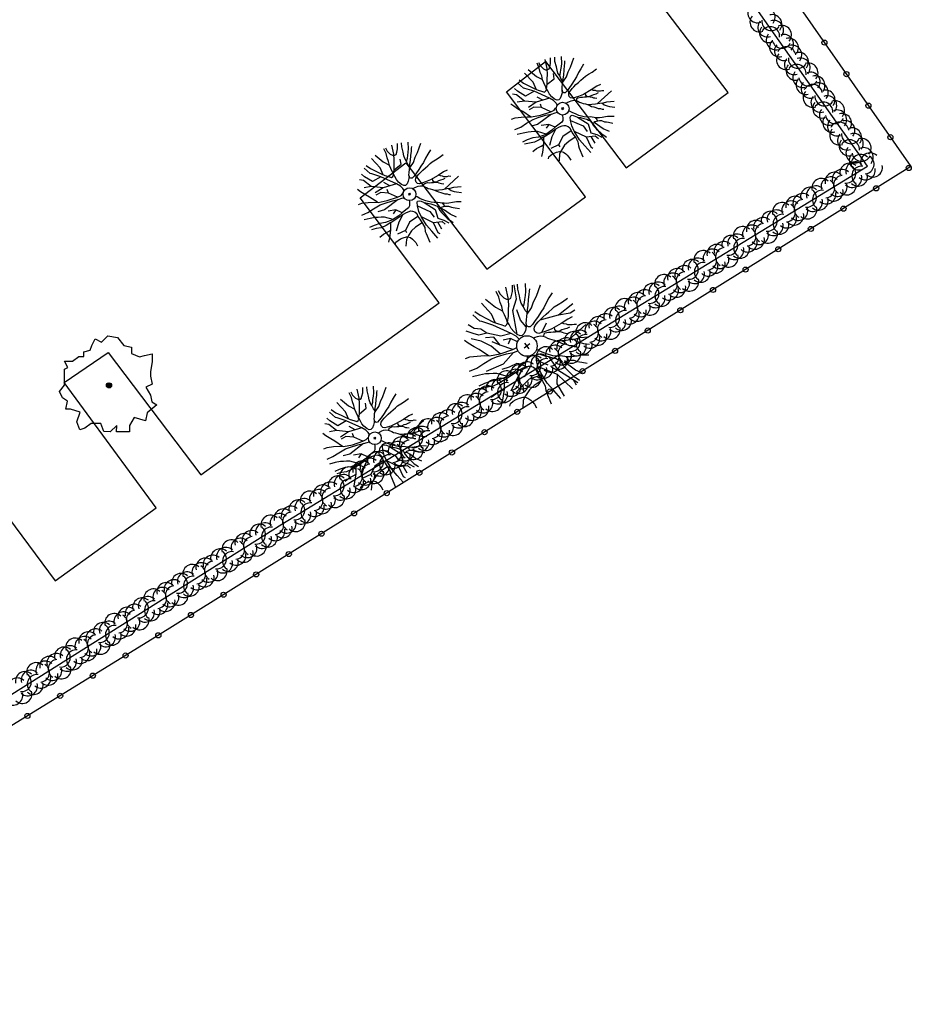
# Model space of a CAD drawing. Header units: metres. Extents: x 1575778 to 1575976, y 2262958 to 2263172.
# Tile 8 of 21: x 1575932 to 1575967, y 2262980 to 2263018. Entities that reach past the tile are written whole.
import ezdxf

# ---------------------------------------------------------------- set-up
doc = ezdxf.new("R2010")
doc.units = ezdxf.units.M
doc.header["$LTSCALE"] = 2
doc.layers.get('0').update_dxf_attribs({"linetype": 'CONTINUOUS'})
doc.layers.add('Plan de masse', color=253, linetype='CONTINUOUS')

# ---------------------------------------------------------------- blocks, each defined once
blk = doc.blocks.new('190')
for p, q in [((0.052, 0), (-0.052, 0)), ((0, -0.052), (0, 0.052))]:
    blk.add_line(p, q)
for points in [[(-0.619, 1.938), (-0.559, 1.732), (-0.46, 1.523), (-0.354, 1.285), (-0.291, 1.169), (-0.206, 1.053), (-0.142, 0.946), (-0.07, 0.952), (-0.02, 0.98), (0.016, 1.059), (0.061, 1.245), (0.098, 1.367), (0.171, 1.51), (0.208, 1.653), (0.282, 1.81), (0.336, 2.007)], [(-0.329, 1.239), (-0.245, 1.528), (-0.28, 2.015)], [(-0.09, 2.033), (-0.007, 1.626), (0.102, 1.375)], [(0.437, 0.574), (0.37, 0.496), (0.276, 0.425), (0.182, 0.369), (0.097, 0.362), (0.039, 0.398), (-0.01, 0.492), (-0.038, 0.629), (-0.043, 0.765), (-0.014, 0.901), (0.002, 1.001), (0.132, 1.122), (0.27, 1.286), (0.378, 1.415), (0.51, 1.6), (0.67, 1.921)], [(0.405, 1.994), (0.376, 1.859), (0.388, 1.766), (0.396, 1.687), (0.438, 1.6), (0.48, 1.557), (0.566, 1.542), (0.639, 1.591), (0.746, 1.669), (0.873, 1.838)], [(-0.144, 0.639), (-0.647, 0.843), (-0.975, 1.17), (-1.062, 1.55), (-1.169, 1.665)], [(-0.44, 1.229), (-0.82, 1.291), (-0.941, 1.636), (-0.968, 1.79)], [(-0.084, 0.235), (-0.076, 0.245), (-0.062, 0.33), (-0.074, 0.466), (-0.144, 0.639), (-0.44, 1.229), (-0.646, 1.539), (-0.688, 1.589), (-0.738, 1.896)], [(0.686, 0.829), (0.676, 0.931), (0.713, 1.067), (0.728, 1.196), (0.773, 1.303), (0.838, 1.425), (0.926, 1.625), (1.021, 1.76)], [(0.711, 1.062), (0.821, 1.152), (0.894, 1.223), (0.995, 1.308), (1.082, 1.401), (1.24, 1.613)], [(-1.176, 0.542), (-1.281, 0.892), (-1.358, 1.058), (-1.428, 1.273), (-1.465, 1.412)], [(-0.975, 1.17), (-1.217, 1.309)], [(0.132, 1.122), (0.476, 1.119), (0.579, 1.291)], [(1.723, 0.836), (1.536, 0.765), (1.37, 0.702), (1.204, 0.625), (1.038, 0.576), (0.888, 0.52), (0.686, 0.464), (0.578, 0.437), (0.47, 0.423), (0.428, 0.452), (0.413, 0.495), (0.421, 0.545), (0.45, 0.595), (0.515, 0.666), (0.603, 0.759), (0.675, 0.816), (0.747, 0.901), (0.855, 0.994), (0.993, 1.144), (1.109, 1.257), (1.182, 1.336), (1.239, 1.392)], [(0.655, 0.801), (0.898, 0.871), (1.071, 0.985), (1.258, 1.07), (1.587, 1.273)], [(-1.807, 0.935), (-1.668, 0.889), (-1.462, 0.758), (-1.27, 0.62), (-1.148, 0.519), (-0.835, 0.351), (-0.435, 0.198), (-0.292, 0.167), (-0.199, 0.188), (-0.161, 0.191)], [(-0.435, 0.198), (-0.613, 0.549), (-0.837, 0.756), (-1.044, 0.791)], [(-0.647, 0.843), (-1.01, 0.877)], [(-0.396, 0.741), (-0.492, 0.981)], [(-1.963, 0.534), (-1.722, 0.466), (-1.45, 0.442), (-1.157, 0.397), (-0.957, 0.331), (-0.679, 0.22), (-0.472, 0.112), (-0.329, 0.06), (-0.249, 0.019)], [(-0.613, 0.549), (-0.561, 0.687)], [(1.739, -0.191), (1.585, -0.153), (1.326, -0.13), (0.983, -0.076), (0.782, -0.017), (0.653, 0.034), (0.56, 0.071), (0.504, 0.136), (0.497, 0.207), (0.526, 0.272), (0.584, 0.329), (0.678, 0.357), (0.778, 0.377), (0.872, 0.391), (0.994, 0.405), (1.13, 0.41), (1.252, 0.416), (1.374, 0.423), (1.489, 0.429), (1.633, 0.413), (1.798, 0.389), (1.999, 0.38)], [(-1.117, -0.371), (-1.319, -0.081), (-1.419, -0.002), (-1.525, 0.064), (-1.618, 0.137), (-1.796, 0.23), (-2.008, 0.328)], [(-0.472, 0.112), (-1.148, 0.135), (-1.39, 0.239)], [(-0.677, -0.381), (-0.803, -0.141), (-1.062, 0.014)], [(0.239, 0.074), (0.295, 0.074), (0.388, 0.051), (0.459, 0.029), (0.546, -0.015), (0.602, -0.073), (0.645, -0.145), (0.679, -0.217), (0.715, -0.282), (0.758, -0.347), (0.814, -0.42), (0.857, -0.485), (0.906, -0.571), (0.934, -0.636), (0.992, -0.708), (1.041, -0.781), (1.083, -0.86), (1.154, -0.918), (1.19, -0.976), (1.24, -1.019)], [(-0.168, -0.185), (-0.174, -0.214), (-0.224, -0.285), (-0.283, -0.356), (-0.362, -0.391), (-0.491, -0.383), (-0.677, -0.381), (-0.856, -0.393), (-1.143, -0.369), (-1.428, -0.274), (-1.621, -0.158), (-1.842, -0.076), (-2.034, -0.032)], [(-1.8, -0.948), (-1.67, -0.837), (-1.445, -0.632), (-1.264, -0.397), (-1.472, -0.374), (-1.679, -0.329), (-1.851, -0.227), (-2.029, -0.149)], [(-0.803, -0.141), (-0.975, -0.193)], [(0.787, -1.087), (0.644, -0.934), (0.545, -0.862), (0.459, -0.775), (0.332, -0.602), (0.261, -0.472), (0.212, -0.378), (0.163, -0.27), (0.127, -0.215)], [(0.622, -0.106), (0.681, -0.045), (0.731, -0.045), (0.832, -0.09), (0.889, -0.14), (0.953, -0.177), (1.017, -0.228), (1.074, -0.257), (1.131, -0.314), (1.174, -0.373), (1.202, -0.423), (1.238, -0.459), (1.294, -0.524)], [(1.46, -0.389), (1.367, -0.367), (1.282, -0.337), (1.21, -0.308), (1.109, -0.286), (1.053, -0.25), (1.038, -0.206), (1.039, -0.156), (1.077, -0.091)], [(1.368, -0.134), (1.384, -0.181), (1.44, -0.239), (1.468, -0.289), (1.526, -0.34), (1.582, -0.383), (1.64, -0.406), (1.698, -0.465)], [(-1.953, -0.569), (-1.767, -0.571), (-1.575, -0.61), (-1.443, -0.63)], [(-0.699, -0.452), (-1.01, -0.589), (-1.304, -0.796)], [(-1.264, -0.397), (-0.985, -0.428), (-0.699, -0.452), (-0.542, -0.475), (-0.434, -0.512), (-0.378, -0.534), (-0.328, -0.584), (-0.271, -0.671), (-0.25, -0.757), (-0.288, -0.878), (-0.302, -1.008), (-0.319, -1.208), (-0.349, -1.379), (-0.43, -1.515), (-0.459, -1.601), (-0.565, -1.955)], [(-0.219, -2.023), (-0.23, -1.674), (-0.249, -1.357), (-0.195, -0.963), (-0.143, -0.748), (-0.048, -0.549), (0.025, -0.441), (0.075, -0.413), (0.133, -0.435), (0.182, -0.5), (0.245, -0.615), (0.331, -0.709), (0.409, -0.818), (0.479, -0.912), (0.507, -0.976), (0.543, -1.042), (0.543, -1.107), (0.535, -1.163), (0.52, -1.235), (0.526, -1.35), (0.533, -1.451), (0.546, -1.551), (0.559, -1.651), (0.572, -1.745), (0.601, -1.81), (0.632, -1.934)], [(-0.048, -0.549), (0.199, -1.021), (0.182, -1.297)], [(0.245, -0.615), (0.406, -1.09), (0.268, -1.418), (0.406, -1.625), (0.493, -1.832)], [(0.859, -0.488), (1, -0.579), (1.114, -0.659), (1.27, -0.746), (1.385, -0.819), (1.513, -0.87), (1.754, -1.032)], [(1.183, -0.698), (1.926, -0.657)], [(-1.662, -1.174), (-1.593, -1.125), (-1.479, -1.119), (-1.371, -1.134), (-1.257, -1.171), (-1.143, -1.222), (-1.093, -1.259), (-1.036, -1.338), (-1.009, -1.445), (-1.003, -1.524), (-0.996, -1.624), (-1.016, -1.763)], [(-0.316, -1.172), (-0.62, -1.148), (-0.835, -1.16), (-1.05, -1.229), (-1.201, -1.3), (-1.382, -1.493)], [(-0.288, -0.878), (-0.682, -0.848), (-1.01, -1.004), (-1.338, -0.917)], [(-1.01, -1.004), (-1.027, -1.09)], [(-0.195, -0.963), (0.026, -1.435), (-0.077, -1.849), (-0.043, -1.935)], [(0.763, -1.219), (0.786, -1.151), (0.765, -1.087), (0.808, -1.087), (0.844, -1.116), (0.901, -1.174), (0.987, -1.225), (1.108, -1.291), (1.18, -1.334), (1.251, -1.378), (1.386, -1.49)], [(1.328, -0.783), (1.356, -0.905), (1.426, -1.006), (1.483, -1.085), (1.622, -1.229)], [(0.026, -1.435), (0.32, -1.625), (0.355, -1.78)], [(0.173, -1.53), (0.13, -1.832)], [(0.863, -1.843), (0.739, -1.603), (0.698, -1.452), (0.669, -1.345), (0.635, -1.243), (0.62, -1.208), (0.534, -1.169)], [(0.625, -1.219), (0.628, -1.193), (0.649, -1.171), (0.692, -1.193), (0.772, -1.223), (0.828, -1.26), (0.893, -1.317), (0.956, -1.426), (1.005, -1.476), (1.056, -1.534), (1.17, -1.665)]]:
    blk.add_lwpolyline(points)
blk.add_circle((0, 0), 0.25)
blk = doc.blocks.new('191')
for p, q in [((0.138, 0), (-0.138, 0)), ((0, -0.138), (0, 0.138))]:
    blk.add_line(p, q)
for points in [[(-0.742, 2.326), (-0.67, 2.078), (-0.552, 1.827), (-0.425, 1.542), (-0.35, 1.403), (-0.247, 1.264), (-0.17, 1.135), (-0.084, 1.142), (-0.024, 1.176), (0.02, 1.271), (0.074, 1.494), (0.117, 1.641), (0.205, 1.812), (0.25, 1.984), (0.338, 2.172), (0.404, 2.408)], [(-0.395, 1.487), (-0.294, 1.833), (-0.336, 2.418)], [(-0.108, 2.439), (-0.008, 1.951), (0.122, 1.651)], [(0.525, 0.689), (0.444, 0.595), (0.331, 0.51), (0.219, 0.442), (0.116, 0.435), (0.047, 0.478), (-0.012, 0.591), (-0.045, 0.755), (-0.052, 0.918), (-0.016, 1.081), (0.003, 1.202), (0.158, 1.347), (0.324, 1.543), (0.454, 1.698), (0.612, 1.919), (0.804, 2.305)], [(0.486, 2.393), (0.451, 2.231), (0.466, 2.119), (0.475, 2.024), (0.526, 1.92), (0.576, 1.869), (0.68, 1.85), (0.766, 1.91), (0.896, 2.003), (1.048, 2.205)], [(-0.902, 1.372), (-1.197, 1.506), (-1.331, 1.693), (-1.488, 1.936)], [(-0.173, 0.766), (-0.555, 0.944), (-0.902, 1.372), (-0.983, 1.639), (-1.17, 1.827), (-1.275, 2.082)], [(-0.075, 0.393), (-0.074, 0.396), (-0.089, 0.56), (-0.173, 0.766), (-0.528, 1.475), (-0.775, 1.847), (-0.826, 1.907), (-0.886, 2.275)], [(-0.012, 0.591), (0.436, 1.425), (0.837, 1.693), (1.115, 2.172)], [(0.823, 0.995), (0.811, 1.118), (0.855, 1.28), (0.874, 1.436), (0.927, 1.564), (1.005, 1.709), (1.111, 1.95), (1.225, 2.112)], [(0.854, 1.275), (0.986, 1.383), (1.073, 1.468), (1.194, 1.57), (1.299, 1.681), (1.488, 1.936)], [(-1.411, 0.65), (-1.538, 1.071), (-1.63, 1.269), (-1.714, 1.528), (-1.758, 1.695)], [(-1.002, 0.422), (-1.09, 0.864), (-1.277, 1.265), (-1.518, 1.586)], [(2.068, 1.003), (1.843, 0.919), (1.644, 0.842), (1.445, 0.75), (1.246, 0.691), (1.065, 0.623), (0.823, 0.557), (0.694, 0.524), (0.564, 0.508), (0.513, 0.542), (0.496, 0.594), (0.505, 0.654), (0.54, 0.714), (0.618, 0.8), (0.723, 0.911), (0.81, 0.98), (0.897, 1.082), (1.027, 1.192), (1.192, 1.373), (1.331, 1.508), (1.418, 1.603), (1.487, 1.671)], [(-0.522, 0.237), (-0.795, 0.677), (-0.795, 1.078), (-1.063, 1.265)], [(0.444, 0.595), (0.436, 0.944), (0.57, 1.345)], [(0.786, 0.961), (1.077, 1.046), (1.285, 1.182), (1.51, 1.284), (1.905, 1.528)], [(-2.169, 1.122), (-2.002, 1.067), (-1.755, 0.91), (-1.524, 0.744), (-1.378, 0.623), (-1.002, 0.422), (-0.522, 0.237), (-0.35, 0.2), (-0.346, 0.201)], [(-0.795, 0.677), (-0.956, 0.971)], [(-1.34, -0.445), (-1.582, -0.097), (-1.703, -0.002), (-1.83, 0.077), (-1.941, 0.164), (-2.155, 0.277), (-2.41, 0.393)], [(-2.356, 0.641), (-2.066, 0.56), (-1.74, 0.531), (-1.389, 0.477), (-1.148, 0.397), (-0.815, 0.265), (-0.566, 0.134), (-0.395, 0.072), (-0.394, 0.072)], [(-0.18, 0.357), (-0.314, 0.623), (-0.581, 0.757)], [(-0.314, 0.623), (-0.528, 0.516)], [(2.086, -0.23), (1.901, -0.184), (1.591, -0.156), (1.179, -0.091), (0.939, -0.021), (0.784, 0.041), (0.672, 0.085), (0.604, 0.163), (0.597, 0.249), (0.632, 0.326), (0.701, 0.394), (0.813, 0.429), (0.934, 0.452), (1.046, 0.469), (1.192, 0.485), (1.356, 0.492), (1.503, 0.499), (1.649, 0.507), (1.787, 0.514), (1.959, 0.495), (2.157, 0.467), (2.399, 0.457)], [(1.046, 0.469), (1.721, 0.167), (2.436, 0.167)], [(-0.566, 0.134), (-1.17, 0.035), (-1.866, 0.222)], [(0.392, 0.079), (0.465, 0.061), (0.551, 0.035), (0.655, -0.018), (0.722, -0.087), (0.774, -0.174), (0.815, -0.26), (0.858, -0.339), (0.909, -0.417), (0.977, -0.504), (1.028, -0.582), (1.088, -0.685), (1.121, -0.763), (1.19, -0.85), (1.249, -0.937), (1.299, -1.032), (1.385, -1.102), (1.428, -1.171), (1.487, -1.223)], [(0.784, 0.041), (1.159, 0.221)], [(1.721, 0.167), (2.123, -0.047), (2.337, -0.073)], [(-0.249, -0.313), (-0.269, -0.342), (-0.339, -0.427), (-0.434, -0.469), (-0.589, -0.459), (-0.812, -0.457), (-1.027, -0.472), (-1.371, -0.443), (-1.714, -0.329), (-1.945, -0.189), (-2.21, -0.092), (-2.441, -0.038)], [(-2.161, -1.137), (-2.004, -1.005), (-1.734, -0.759), (-1.517, -0.477), (-1.767, -0.449), (-2.015, -0.395), (-2.221, -0.273), (-2.435, -0.179)], [(-0.589, -0.459), (-0.742, -0.286), (-1.063, -0.205), (-1.331, -0.098)], [(0.944, -1.304), (0.773, -1.121), (0.654, -1.034), (0.551, -0.931), (0.398, -0.723), (0.313, -0.566), (0.254, -0.454), (0.204, -0.344)], [(0.746, -0.127), (0.817, -0.054), (0.877, -0.054), (0.998, -0.107), (1.066, -0.168), (1.144, -0.213), (1.22, -0.273), (1.289, -0.308), (1.357, -0.377), (1.408, -0.447), (1.442, -0.508), (1.485, -0.551), (1.553, -0.629)], [(1.753, -0.467), (1.641, -0.44), (1.538, -0.405), (1.453, -0.37), (1.331, -0.343), (1.263, -0.3), (1.246, -0.248), (1.247, -0.188), (1.292, -0.109)], [(1.641, -0.161), (1.66, -0.217), (1.728, -0.286), (1.762, -0.347), (1.831, -0.408), (1.899, -0.46), (1.968, -0.487), (2.038, -0.558)], [(-2.344, -0.683), (-2.121, -0.686), (-1.889, -0.731), (-1.732, -0.756)], [(-0.65, -0.571), (-1.09, -0.74), (-1.598, -0.981)], [(-1.517, -0.477), (-1.182, -0.514), (-0.839, -0.543), (-0.65, -0.571), (-0.521, -0.614), (-0.453, -0.641), (-0.394, -0.701), (-0.325, -0.805), (-0.3, -0.908), (-0.345, -1.054), (-0.363, -1.209), (-0.383, -1.449), (-0.419, -1.655), (-0.516, -1.818), (-0.551, -1.921), (-0.678, -2.346)], [(-1.09, -0.74), (-1.17, -0.954)], [(-0.394, -0.701), (-0.849, -0.874)], [(-0.263, -2.427), (-0.276, -2.009), (-0.299, -1.628), (-0.235, -1.156), (-0.172, -0.898), (-0.058, -0.658), (0.029, -0.529), (0.09, -0.496), (0.159, -0.522), (0.219, -0.6), (0.294, -0.738), (0.397, -0.851), (0.49, -0.982), (0.575, -1.095), (0.609, -1.172), (0.652, -1.25), (0.651, -1.328), (0.642, -1.396), (0.624, -1.482), (0.631, -1.62), (0.639, -1.741), (0.655, -1.861), (0.671, -1.982), (0.687, -2.094), (0.721, -2.172), (0.758, -2.321)], [(-0.058, -0.658), (0.168, -1.088)], [(1.03, -0.586), (1.2, -0.694), (1.337, -0.791), (1.525, -0.896), (1.662, -0.983), (1.816, -1.044), (2.104, -1.238)], [(-0.363, -1.209), (-0.742, -1.061), (-1.438, -1.141), (-1.438, -1.221)], [(-1.09, -1.101), (-1.25, -1.328)], [(-0.172, -0.898), (0.222, -1.596), (0.337, -2.418)], [(0.397, -0.851), (0.355, -1.489), (0.655, -2.352)], [(1.42, -0.838), (2.311, -0.789)], [(1.594, -0.94), (1.627, -1.086), (1.712, -1.208), (1.779, -1.303), (1.946, -1.475)], [(-1.994, -1.409), (-1.911, -1.349), (-1.775, -1.342), (-1.645, -1.361), (-1.508, -1.405), (-1.372, -1.466), (-1.311, -1.51), (-1.244, -1.605), (-1.211, -1.734), (-1.203, -1.829), (-1.195, -1.949), (-1.219, -2.115)], [(-0.379, -1.406), (-0.744, -1.378), (-1.002, -1.392), (-1.26, -1.475), (-1.441, -1.56), (-1.658, -1.792)], [(1.035, -2.211), (0.887, -1.923), (0.837, -1.742), (0.803, -1.614), (0.762, -1.492), (0.744, -1.449), (0.641, -1.402)], [(0.75, -1.463), (0.754, -1.431), (0.779, -1.406), (0.831, -1.432), (0.926, -1.467), (0.994, -1.511), (1.071, -1.581), (1.147, -1.711), (1.206, -1.772), (1.267, -1.841), (1.403, -1.998)], [(0.915, -1.463), (0.943, -1.381), (0.918, -1.304), (0.97, -1.305), (1.013, -1.339), (1.081, -1.408), (1.184, -1.469), (1.33, -1.549), (1.416, -1.601), (1.501, -1.654), (1.663, -1.788)], [(0.222, -1.596), (-0.019, -1.89), (-0.095, -2.44)], [(0.583, -2.144), (0.542, -2.381)]]:
    blk.add_lwpolyline(points)
blk.add_circle((0, 0), 0.4)
blk = doc.blocks.new('189')
h = blk.add_hatch()
h.set_pattern_fill('ANSI31', color=256, scale=0.2, style=0)
h.set_pattern_definition([(45, (-527485.07046, -148351.732363), (-0.0176776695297, 0.0176776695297), [])])
edge = h.paths.add_edge_path()
edge.add_arc((0, 0), 0.1, 0, 360)
for p, q in [((-0.311, 1.681), (-0.062, 1.93)), ((-0.062, 1.93), (0.311, 1.868)), ((-0.747, 1.37), (-0.685, 1.557)), ((-0.685, 1.557), (-0.56, 1.806)), ((-0.56, 1.806), (-0.311, 1.681)), ((0.311, 1.868), (0.56, 1.557)), ((0.56, 1.557), (0.872, 1.494)), ((-0.996, 1.308), (-0.747, 1.37)), ((-0.996, 1.121), (-0.996, 1.308)), ((0.872, 1.494), (0.872, 1.245)), ((0.872, 1.245), (1.183, 1.121)), ((1.183, 1.121), (1.37, 1.183)), ((1.37, 1.183), (1.681, 1.245)), ((1.681, 1.245), (1.681, 0.934)), ((-1.744, 0.934), (-1.432, 0.934)), ((-1.619, 0.685), (-1.744, 0.934)), ((-1.432, 0.934), (-1.183, 1.121)), ((-1.183, 1.121), (-0.996, 1.121)), ((1.681, 0.934), (1.619, 0.56)), ((-1.744, 0.623), (-1.619, 0.685)), ((-1.744, 0.249), (-1.744, 0.623)), ((1.619, 0.56), (1.619, 0.374)), ((-1.93, -0.249), (-1.744, 0)), ((-1.744, 0), (-1.744, 0.249)), ((1.681, 0.062), (1.432, -0.062)), ((1.619, 0.374), (1.681, 0.062)), ((-1.806, -0.498), (-1.93, -0.249)), ((1.432, -0.062), (1.619, -0.374)), ((1.619, -0.374), (1.681, -0.623)), ((-1.619, -0.623), (-1.806, -0.498)), ((-1.681, -0.934), (-1.619, -0.623)), ((1.868, -0.747), (1.494, -1.059)), ((1.681, -0.623), (1.868, -0.747)), ((-1.494, -0.934), (-1.681, -0.934)), ((-1.121, -1.059), (-1.494, -0.934)), ((-1.245, -1.432), (-1.121, -1.059)), ((1.494, -1.059), (1.432, -1.37)), ((-1.121, -1.744), (-1.245, -1.432)), ((-0.685, -1.494), (-0.934, -1.681)), ((-0.311, -1.494), (-0.685, -1.494)), ((-0.187, -1.806), (-0.311, -1.494)), ((0.996, -1.245), (0.81, -1.557)), ((1.432, -1.37), (0.996, -1.245)), ((-0.934, -1.681), (-1.121, -1.744)), ((0.062, -1.806), (-0.187, -1.806)), ((0.311, -1.557), (0.062, -1.806)), ((0.311, -1.806), (0.311, -1.557)), ((0.81, -1.806), (0.311, -1.806)), ((0.81, -1.557), (0.81, -1.806))]:
    blk.add_line(p, q)
blk.add_circle((0, 0), 0.1)

msp = doc.modelspace()

# ---------------------------------------------------------------- linework, layer by layer
at = {"layer": 'Plan de masse', "flags": 128}
msp.add_lwpolyline([(1575951.785, 2263033.763), (1575956.501, 2263027.907), (1575960.114, 2263022.99), (1575967.284, 2263012.712), (1575937.776, 2262994.345), (1575914.516, 2262980.034)], dxfattribs=at)
msp.add_lwpolyline([(1575930.01, 2263001.77), (1575933.888, 2262996.554), (1575937.828, 2262999.408), (1575934.234, 2263004.287), (1575935.959, 2263005.462), (1575939.575, 2263000.693), (1575948.871, 2263007.394), (1575945.792, 2263011.492), (1575947.575, 2263012.864), (1575950.731, 2263008.716), (1575954.579, 2263011.531), (1575951.5, 2263015.629), (1575953.019, 2263016.808), (1575956.175, 2263012.66), (1575960.148, 2263015.606), (1575951.041, 2263027.557, -0.130601), (1575950.853, 2263028.026, -0.191187), (1575951.036, 2263028.729), (1575951.378, 2263028.98), (1575948.36, 2263033.095)], format="xyb", dxfattribs=at)
at = {"layer": 'Plan de masse', "ltscale": 0.005, "flags": 128}
msp.add_lwpolyline([(1575924.452, 2262987.269), (1575942.736, 2262998.77), (1575965.596, 2263012.73), (1575952.357, 2263031.508)], dxfattribs=at)
at = {"layer": 'Plan de masse'}
for centre in [(1575963.908, 2263017.552), (1575963.908, 2263017.552), (1575964.766, 2263016.322), (1575964.766, 2263016.322), (1575965.624, 2263015.092), (1575965.624, 2263015.092), (1575966.483, 2263013.861), (1575966.483, 2263013.861), (1575967.201, 2263012.66), (1575967.201, 2263012.66), (1575965.927, 2263011.867), (1575965.927, 2263011.867), (1575964.654, 2263011.074), (1575964.654, 2263011.074), (1575963.38, 2263010.282), (1575963.38, 2263010.282), (1575962.107, 2263009.489), (1575962.107, 2263009.489), (1575960.833, 2263008.696), (1575960.833, 2263008.696), (1575959.56, 2263007.904), (1575959.56, 2263007.904), (1575958.286, 2263007.111), (1575958.286, 2263007.111), (1575957.013, 2263006.318), (1575957.013, 2263006.318), (1575955.739, 2263005.526), (1575955.739, 2263005.526), (1575954.466, 2263004.733), (1575954.466, 2263004.733), (1575953.192, 2263003.94), (1575953.192, 2263003.94), (1575951.919, 2263003.148), (1575951.919, 2263003.148), (1575950.645, 2263002.355), (1575950.645, 2263002.355), (1575950.645, 2263002.355), (1575949.372, 2263001.562), (1575949.372, 2263001.562), (1575949.372, 2263001.562), (1575948.098, 2263000.769), (1575948.098, 2263000.769), (1575948.098, 2263000.769), (1575946.825, 2262999.977), (1575946.825, 2262999.977), (1575946.825, 2262999.977), (1575945.551, 2262999.184), (1575945.551, 2262999.184), (1575945.551, 2262999.184), (1575944.278, 2262998.391), (1575944.278, 2262998.391), (1575944.278, 2262998.391), (1575943.004, 2262997.599), (1575943.004, 2262997.599), (1575943.004, 2262997.599), (1575941.731, 2262996.806), (1575941.731, 2262996.806), (1575941.731, 2262996.806), (1575940.457, 2262996.013), (1575940.457, 2262996.013), (1575940.457, 2262996.013), (1575939.184, 2262995.221), (1575939.184, 2262995.221), (1575939.184, 2262995.221), (1575937.91, 2262994.428), (1575937.91, 2262994.428), (1575937.91, 2262994.428), (1575936.633, 2262993.641), (1575936.633, 2262993.641), (1575936.633, 2262993.641), (1575935.355, 2262992.855), (1575935.355, 2262992.855), (1575935.355, 2262992.855), (1575934.078, 2262992.069), (1575934.078, 2262992.069), (1575934.078, 2262992.069), (1575932.8, 2262991.283), (1575932.8, 2262991.283), (1575932.8, 2262991.283)]:
    msp.add_circle(centre, 0.1, dxfattribs=at)
for centre, start, end in [((1575961.296, 2263018.7), 140.1727, 289.5978), ((1575961.612, 2263018.547), 321.7954, 105.4049), ((1575961.873, 2263018.267), 321.7954, 105.4049), ((1575961.378, 2263018.345), 140.1727, 289.5978), ((1575961.685, 2263018.149), 140.1727, 289.5978), ((1575961.837, 2263018.396), 175.7823, 325.2082), ((1575961.94, 2263018.045), 320.1727, 109.5978), ((1575961.751, 2263017.926), 141.7954, 285.4049), ((1575961.787, 2263017.797), 355.7823, 145.2082), ((1575962.013, 2263017.647), 141.7954, 285.4049), ((1575962.247, 2263017.848), 320.1727, 109.5978), ((1575962.329, 2263017.494), 320.1727, 109.5978), ((1575962.143, 2263017.371), 141.7954, 285.4049), ((1575962.245, 2263017.708), 188.8037, 332.4142), ((1575962.519, 2263017.352), 321.7954, 105.4049), ((1575962.333, 2263017.229), 140.1727, 289.5978), ((1575962.415, 2263016.874), 140.1727, 289.5978), ((1575962.417, 2263017.014), 8.8037, 152.4142), ((1575962.649, 2263017.076), 321.7954, 105.4049), ((1575962.911, 2263016.796), 321.7954, 105.4049), ((1575962.722, 2263016.678), 140.1727, 289.5978), ((1575962.875, 2263016.925), 175.7823, 325.2082), ((1575962.977, 2263016.574), 320.1727, 109.5978), ((1575963.284, 2263016.377), 320.1727, 109.5978), ((1575962.789, 2263016.455), 141.7954, 285.4049), ((1575962.825, 2263016.326), 355.7823, 145.2082), ((1575963.05, 2263016.175), 141.7954, 285.4049), ((1575963.366, 2263016.022), 320.1727, 109.5978), ((1575963.18, 2263015.9), 141.7954, 285.4049), ((1575963.282, 2263016.237), 188.8037, 332.4142), ((1575963.371, 2263015.758), 140.1727, 289.5978), ((1575963.556, 2263015.88), 321.7954, 105.4049), ((1575963.686, 2263015.605), 321.7954, 105.4049), ((1575963.453, 2263015.403), 140.1727, 289.5978), ((1575963.455, 2263015.543), 8.8037, 152.4142), ((1575963.948, 2263015.325), 321.7954, 105.4049), ((1575963.759, 2263015.206), 140.1727, 289.5978), ((1575963.826, 2263014.984), 141.7954, 285.4049), ((1575963.912, 2263015.454), 175.7823, 325.2082), ((1575963.862, 2263014.855), 355.7823, 145.2082), ((1575964.014, 2263015.102), 320.1727, 109.5978), ((1575964.321, 2263014.906), 320.1727, 109.5978), ((1575964.088, 2263014.704), 141.7954, 285.4049), ((1575964.403, 2263014.551), 320.1727, 109.5978), ((1575964.217, 2263014.428), 141.7954, 285.4049), ((1575964.319, 2263014.766), 188.8037, 332.4142), ((1575964.408, 2263014.286), 140.1727, 289.5978), ((1575964.492, 2263014.072), 8.8037, 152.4142), ((1575964.593, 2263014.409), 321.7954, 105.4049), ((1575964.723, 2263014.133), 321.7954, 105.4049), ((1575964.49, 2263013.932), 140.1727, 289.5978), ((1575964.985, 2263013.854), 321.7954, 105.4049), ((1575964.796, 2263013.735), 140.1727, 289.5978), ((1575964.863, 2263013.513), 141.7954, 285.4049), ((1575964.949, 2263013.983), 175.7823, 325.2082), ((1575964.899, 2263013.384), 355.7823, 145.2082), ((1575965.052, 2263013.631), 320.1727, 109.5978), ((1575965.358, 2263013.435), 320.1727, 109.5978), ((1575965.125, 2263013.233), 141.7954, 285.4049), ((1575965.44, 2263013.08), 320.1727, 109.5978), ((1575965.115, 2263012.524), 46.3991, 195.8262), ((1575965.255, 2263012.957), 141.7954, 285.4049), ((1575965.331, 2263012.817), 46.3991, 195.8262), ((1575965.356, 2263013.295), 188.8037, 332.4142), ((1575965.69, 2263012.875), 46.3991, 195.8262), ((1575965.471, 2263012.805), 275.0316, 58.6422), ((1575964.308, 2263012.118), 48.0218, 191.6333), ((1575964.592, 2263012.229), 48.0218, 191.6333), ((1575964.888, 2263012.472), 48.0218, 191.6333), ((1575964.758, 2263012.444), 262.0099, 51.4364), ((1575965.352, 2263012.355), 82.0099, 231.4364), ((1575965.517, 2263012.571), 228.0218, 11.6333), ((1575965.801, 2263012.682), 228.0218, 11.6333), ((1575963.795, 2263011.879), 46.3991, 195.8262), ((1575964.154, 2263011.937), 46.3991, 195.8262), ((1575963.935, 2263011.867), 275.0316, 58.6422), ((1575964.638, 2263011.994), 95.0316, 238.6422), ((1575964.994, 2263012.276), 226.3991, 15.8262), ((1575965.221, 2263012.328), 228.0218, 11.6333), ((1575963.352, 2263011.534), 48.0218, 191.6333), ((1575963.221, 2263011.506), 262.0099, 51.4364), ((1575963.579, 2263011.586), 46.3991, 195.8262), ((1575963.815, 2263011.417), 82.0099, 231.4364), ((1575964.265, 2263011.744), 228.0218, 11.6333), ((1575964.419, 2263011.924), 226.3991, 15.8262), ((1575964.778, 2263011.983), 226.3991, 15.8262), ((1575962.618, 2263010.999), 46.3991, 195.8262), ((1575962.772, 2263011.18), 48.0218, 191.6333), ((1575963.056, 2263011.291), 48.0218, 191.6333), ((1575963.102, 2263011.056), 95.0316, 238.6422), ((1575963.458, 2263011.338), 226.3991, 15.8262), ((1575963.685, 2263011.39), 228.0218, 11.6333), ((1575963.981, 2263011.632), 228.0218, 11.6333), ((1575961.816, 2263010.595), 48.0218, 191.6333), ((1575962.042, 2263010.647), 46.3991, 195.8262), ((1575962.259, 2263010.94), 46.3991, 195.8262), ((1575962.398, 2263010.929), 275.0316, 58.6422), ((1575962.883, 2263010.986), 226.3991, 15.8262), ((1575963.242, 2263011.045), 226.3991, 15.8262), ((1575961.236, 2263010.241), 48.0218, 191.6333), ((1575961.52, 2263010.353), 48.0218, 191.6333), ((1575961.685, 2263010.568), 262.0099, 51.4364), ((1575962.279, 2263010.479), 82.0099, 231.4364), ((1575962.445, 2263010.694), 228.0218, 11.6333), ((1575962.728, 2263010.806), 228.0218, 11.6333), ((1575960.722, 2263010.002), 46.3991, 195.8262), ((1575961.082, 2263010.061), 46.3991, 195.8262), ((1575960.862, 2263009.991), 275.0316, 58.6422), ((1575961.566, 2263010.118), 95.0316, 238.6422), ((1575961.706, 2263010.106), 226.3991, 15.8262), ((1575961.922, 2263010.399), 226.3991, 15.8262), ((1575962.148, 2263010.451), 228.0218, 11.6333), ((1575960.28, 2263009.657), 48.0218, 191.6333), ((1575960.149, 2263009.63), 262.0099, 51.4364), ((1575960.506, 2263009.709), 46.3991, 195.8262), ((1575960.743, 2263009.541), 82.0099, 231.4364), ((1575960.908, 2263009.756), 228.0218, 11.6333), ((1575961.192, 2263009.867), 228.0218, 11.6333), ((1575961.346, 2263010.048), 226.3991, 15.8262), ((1575959.186, 2263009.064), 46.3991, 195.8262), ((1575959.545, 2263009.123), 46.3991, 195.8262), ((1575959.7, 2263009.303), 48.0218, 191.6333), ((1575959.983, 2263009.415), 48.0218, 191.6333), ((1575960.03, 2263009.18), 95.0316, 238.6422), ((1575960.386, 2263009.461), 226.3991, 15.8262), ((1575960.612, 2263009.513), 228.0218, 11.6333), ((1575958.743, 2263008.719), 48.0218, 191.6333), ((1575958.97, 2263008.771), 46.3991, 195.8262), ((1575959.326, 2263009.053), 275.0316, 58.6422), ((1575959.81, 2263009.11), 226.3991, 15.8262), ((1575960.169, 2263009.168), 226.3991, 15.8262), ((1575958.163, 2263008.365), 48.0218, 191.6333), ((1575958.447, 2263008.476), 48.0218, 191.6333), ((1575958.613, 2263008.692), 262.0099, 51.4364), ((1575959.076, 2263008.575), 228.0218, 11.6333), ((1575959.207, 2263008.602), 82.0099, 231.4364), ((1575959.372, 2263008.818), 228.0218, 11.6333), ((1575959.656, 2263008.929), 228.0218, 11.6333), ((1575957.65, 2263008.126), 46.3991, 195.8262), ((1575958.009, 2263008.184), 46.3991, 195.8262), ((1575957.79, 2263008.115), 275.0316, 58.6422), ((1575958.274, 2263008.172), 226.3991, 15.8262), ((1575958.493, 2263008.242), 95.0316, 238.6422), ((1575958.633, 2263008.23), 226.3991, 15.8262), ((1575958.849, 2263008.523), 226.3991, 15.8262), ((1575956.911, 2263007.538), 48.0218, 191.6333), ((1575957.207, 2263007.781), 48.0218, 191.6333), ((1575957.076, 2263007.754), 262.0099, 51.4364), ((1575957.434, 2263007.833), 46.3991, 195.8262), ((1575957.67, 2263007.664), 82.0099, 231.4364), ((1575957.836, 2263007.88), 228.0218, 11.6333), ((1575958.12, 2263007.991), 228.0218, 11.6333), ((1575956.114, 2263007.188), 46.3991, 195.8262), ((1575956.473, 2263007.246), 46.3991, 195.8262), ((1575956.627, 2263007.427), 48.0218, 191.6333), ((1575956.253, 2263007.176), 275.0316, 58.6422), ((1575956.957, 2263007.303), 95.0316, 238.6422), ((1575957.313, 2263007.585), 226.3991, 15.8262), ((1575957.54, 2263007.637), 228.0218, 11.6333), ((1575955.671, 2263006.843), 48.0218, 191.6333), ((1575955.54, 2263006.816), 262.0099, 51.4364), ((1575955.897, 2263006.895), 46.3991, 195.8262), ((1575956.583, 2263007.053), 228.0218, 11.6333), ((1575956.738, 2263007.234), 226.3991, 15.8262), ((1575957.097, 2263007.292), 226.3991, 15.8262), ((1575955.091, 2263006.489), 48.0218, 191.6333), ((1575955.375, 2263006.6), 48.0218, 191.6333), ((1575955.421, 2263006.365), 95.0316, 238.6422), ((1575955.777, 2263006.647), 226.3991, 15.8262), ((1575956.003, 2263006.699), 228.0218, 11.6333), ((1575956.134, 2263006.726), 82.0099, 231.4364), ((1575956.3, 2263006.942), 228.0218, 11.6333), ((1575954.577, 2263006.25), 46.3991, 195.8262), ((1575954.937, 2263006.308), 46.3991, 195.8262), ((1575954.717, 2263006.238), 275.0316, 58.6422), ((1575955.201, 2263006.295), 226.3991, 15.8262), ((1575955.561, 2263006.354), 226.3991, 15.8262), ((1575953.838, 2263005.662), 48.0218, 191.6333), ((1575954.135, 2263005.905), 48.0218, 191.6333), ((1575954.004, 2263005.877), 262.0099, 51.4364), ((1575954.361, 2263005.957), 46.3991, 195.8262), ((1575954.598, 2263005.788), 82.0099, 231.4364), ((1575954.763, 2263006.003), 228.0218, 11.6333), ((1575955.047, 2263006.115), 228.0218, 11.6333), ((1575953.041, 2263005.311), 46.3991, 195.8262), ((1575953.4, 2263005.37), 46.3991, 195.8262), ((1575953.555, 2263005.551), 48.0218, 191.6333), ((1575953.181, 2263005.3), 275.0316, 58.6422), ((1575953.885, 2263005.427), 95.0316, 238.6422), ((1575954.241, 2263005.709), 226.3991, 15.8262), ((1575954.467, 2263005.761), 228.0218, 11.6333), ((1575952.598, 2263004.967), 48.0218, 191.6333), ((1575952.468, 2263004.939), 262.0099, 51.4364), ((1575952.825, 2263005.018), 46.3991, 195.8262), ((1575953.062, 2263004.85), 82.0099, 231.4364), ((1575953.511, 2263005.177), 228.0218, 11.6333), ((1575953.665, 2263005.357), 226.3991, 15.8262), ((1575954.024, 2263005.416), 226.3991, 15.8262), ((1575951.864, 2263004.432), 46.3991, 195.8262), ((1575952.018, 2263004.612), 48.0218, 191.6333), ((1575952.302, 2263004.724), 48.0218, 191.6333), ((1575952.348, 2263004.489), 95.0316, 238.6422), ((1575952.704, 2263004.771), 226.3991, 15.8262), ((1575952.931, 2263004.822), 228.0218, 11.6333), ((1575953.227, 2263005.065), 228.0218, 11.6333), ((1575951.289, 2263004.08), 46.3991, 195.8262), ((1575951.505, 2263004.373), 46.3991, 195.8262), ((1575951.645, 2263004.362), 275.0316, 58.6422), ((1575952.129, 2263004.419), 226.3991, 15.8262), ((1575952.488, 2263004.478), 226.3991, 15.8262), ((1575950.482, 2263003.674), 48.0218, 191.6333), ((1575950.766, 2263003.786), 48.0218, 191.6333), ((1575951.062, 2263004.028), 48.0218, 191.6333), ((1575950.931, 2263004.001), 262.0099, 51.4364), ((1575951.525, 2263003.912), 82.0099, 231.4364), ((1575951.691, 2263004.127), 228.0218, 11.6333), ((1575951.975, 2263004.238), 228.0218, 11.6333), ((1575949.969, 2263003.435), 46.3991, 195.8262), ((1575950.328, 2263003.494), 46.3991, 195.8262), ((1575950.108, 2263003.424), 275.0316, 58.6422), ((1575950.812, 2263003.551), 95.0316, 238.6422), ((1575951.168, 2263003.832), 226.3991, 15.8262), ((1575951.395, 2263003.884), 228.0218, 11.6333), ((1575949.526, 2263003.09), 48.0218, 191.6333), ((1575949.395, 2263003.063), 262.0099, 51.4364), ((1575949.752, 2263003.142), 46.3991, 195.8262), ((1575949.989, 2263002.973), 82.0099, 231.4364), ((1575950.155, 2263003.189), 228.0218, 11.6333), ((1575950.438, 2263003.3), 228.0218, 11.6333), ((1575950.593, 2263003.481), 226.3991, 15.8262), ((1575950.952, 2263003.539), 226.3991, 15.8262), ((1575948.792, 2263002.555), 46.3991, 195.8262), ((1575948.946, 2263002.736), 48.0218, 191.6333), ((1575949.23, 2263002.847), 48.0218, 191.6333), ((1575949.276, 2263002.613), 95.0316, 238.6422), ((1575949.632, 2263002.894), 226.3991, 15.8262), ((1575949.858, 2263002.946), 228.0218, 11.6333), ((1575947.99, 2263002.152), 48.0218, 191.6333), ((1575948.216, 2263002.204), 46.3991, 195.8262), ((1575948.432, 2263002.497), 46.3991, 195.8262), ((1575948.572, 2263002.486), 275.0316, 58.6422), ((1575949.056, 2263002.543), 226.3991, 15.8262), ((1575949.416, 2263002.601), 226.3991, 15.8262), ((1575947.41, 2263001.798), 48.0218, 191.6333), ((1575947.693, 2263001.909), 48.0218, 191.6333), ((1575947.859, 2263002.125), 262.0099, 51.4364), ((1575948.453, 2263002.035), 82.0099, 231.4364), ((1575948.618, 2263002.251), 228.0218, 11.6333), ((1575948.902, 2263002.362), 228.0218, 11.6333), ((1575946.896, 2263001.559), 46.3991, 195.8262), ((1575947.255, 2263001.617), 46.3991, 195.8262), ((1575947.036, 2263001.547), 275.0316, 58.6422), ((1575947.74, 2263001.674), 95.0316, 238.6422), ((1575947.879, 2263001.663), 226.3991, 15.8262), ((1575948.096, 2263001.956), 226.3991, 15.8262), ((1575948.322, 2263002.008), 228.0218, 11.6333), ((1575946.157, 2263000.971), 48.0218, 191.6333), ((1575946.453, 2263001.214), 48.0218, 191.6333), ((1575946.323, 2263001.187), 262.0099, 51.4364), ((1575946.68, 2263001.266), 46.3991, 195.8262), ((1575946.917, 2263001.097), 82.0099, 231.4364), ((1575947.082, 2263001.313), 228.0218, 11.6333), ((1575947.366, 2263001.424), 228.0218, 11.6333), ((1575947.52, 2263001.605), 226.3991, 15.8262), ((1575945.36, 2263000.621), 46.3991, 195.8262), ((1575945.719, 2263000.679), 46.3991, 195.8262), ((1575945.873, 2263000.86), 48.0218, 191.6333), ((1575946.203, 2263000.736), 95.0316, 238.6422), ((1575946.559, 2263001.018), 226.3991, 15.8262), ((1575946.786, 2263001.07), 228.0218, 11.6333), ((1575944.917, 2263000.276), 48.0218, 191.6333), ((1575945.144, 2263000.328), 46.3991, 195.8262), ((1575945.5, 2263000.609), 275.0316, 58.6422), ((1575945.984, 2263000.666), 226.3991, 15.8262), ((1575946.343, 2263000.725), 226.3991, 15.8262), ((1575944.337, 2262999.922), 48.0218, 191.6333), ((1575944.621, 2263000.033), 48.0218, 191.6333), ((1575944.786, 2263000.248), 262.0099, 51.4364), ((1575945.25, 2263000.132), 228.0218, 11.6333), ((1575945.38, 2263000.159), 82.0099, 231.4364), ((1575945.546, 2263000.374), 228.0218, 11.6333), ((1575945.83, 2263000.486), 228.0218, 11.6333), ((1575943.824, 2262999.683), 46.3991, 195.8262), ((1575944.183, 2262999.741), 46.3991, 195.8262), ((1575943.963, 2262999.671), 275.0316, 58.6422), ((1575944.448, 2262999.728), 226.3991, 15.8262), ((1575944.667, 2262999.798), 95.0316, 238.6422), ((1575944.807, 2262999.787), 226.3991, 15.8262), ((1575945.023, 2263000.08), 226.3991, 15.8262), ((1575943.085, 2262999.095), 48.0218, 191.6333), ((1575943.381, 2262999.338), 48.0218, 191.6333), ((1575943.25, 2262999.31), 262.0099, 51.4364), ((1575943.607, 2262999.39), 46.3991, 195.8262), ((1575943.844, 2262999.221), 82.0099, 231.4364), ((1575944.01, 2262999.436), 228.0218, 11.6333), ((1575944.293, 2262999.548), 228.0218, 11.6333), ((1575942.288, 2262998.738), 47.1587, 196.5858), ((1575942.646, 2262998.802), 47.1587, 196.5858), ((1575942.801, 2262998.983), 48.0218, 191.6333), ((1575942.428, 2262998.729), 275.7912, 59.4018), ((1575943.131, 2262998.86), 95.0316, 238.6422), ((1575943.487, 2262999.142), 226.3991, 15.8262), ((1575943.713, 2262999.194), 228.0218, 11.6333), ((1575941.85, 2262998.388), 48.7814, 192.3929), ((1575942.075, 2262998.443), 47.1587, 196.5858), ((1575942.759, 2262998.61), 228.7814, 12.3929), ((1575942.911, 2262998.79), 226.3991, 15.8262), ((1575943.271, 2262998.849), 226.3991, 15.8262), ((1575941.274, 2262998.026), 48.7814, 192.3929), ((1575941.557, 2262998.141), 48.7814, 192.3929), ((1575941.606, 2262997.907), 95.7912, 239.4018), ((1575941.719, 2262998.359), 262.7695, 52.196), ((1575941.958, 2262998.193), 227.1587, 16.5858), ((1575942.184, 2262998.248), 228.7814, 12.3929), ((1575942.314, 2262998.277), 82.7695, 232.196), ((1575942.477, 2262998.495), 228.7814, 12.3929), ((1575940.764, 2262997.78), 47.1587, 196.5858), ((1575941.123, 2262997.843), 47.1587, 196.5858), ((1575940.904, 2262997.77), 275.7912, 59.4018), ((1575941.387, 2262997.834), 227.1587, 16.5858), ((1575941.746, 2262997.897), 227.1587, 16.5858), ((1575940.033, 2262997.183), 48.7814, 192.3929), ((1575940.326, 2262997.429), 48.7814, 192.3929), ((1575940.195, 2262997.4), 262.7695, 52.196), ((1575940.552, 2262997.484), 47.1587, 196.5858), ((1575940.791, 2262997.319), 82.7695, 232.196), ((1575940.953, 2262997.536), 228.7814, 12.3929), ((1575941.235, 2262997.651), 228.7814, 12.3929), ((1575939.24, 2262996.822), 47.1587, 196.5858), ((1575939.599, 2262996.885), 47.1587, 196.5858), ((1575939.751, 2262997.067), 48.7814, 192.3929), ((1575939.38, 2262996.812), 275.7912, 59.4018), ((1575940.082, 2262996.948), 95.7912, 239.4018), ((1575940.435, 2262997.235), 227.1587, 16.5858), ((1575940.66, 2262997.29), 228.7814, 12.3929), ((1575938.802, 2262996.471), 48.7814, 192.3929), ((1575938.672, 2262996.442), 262.7695, 52.196), ((1575939.028, 2262996.526), 47.1587, 196.5858), ((1575939.267, 2262996.36), 82.7695, 232.196), ((1575939.712, 2262996.693), 228.7814, 12.3929), ((1575939.864, 2262996.876), 227.1587, 16.5858), ((1575940.222, 2262996.939), 227.1587, 16.5858), ((1575938.227, 2262996.109), 48.7814, 192.3929), ((1575938.509, 2262996.224), 48.7814, 192.3929), ((1575938.559, 2262995.99), 95.7912, 239.4018), ((1575938.911, 2262996.276), 227.1587, 16.5858), ((1575939.137, 2262996.331), 228.7814, 12.3929), ((1575939.43, 2262996.578), 228.7814, 12.3929), ((1575937.717, 2262995.863), 47.1587, 196.5858), ((1575938.075, 2262995.926), 47.1587, 196.5858), ((1575937.857, 2262995.854), 275.7912, 59.4018), ((1575938.34, 2262995.917), 227.1587, 16.5858), ((1575938.699, 2262995.98), 227.1587, 16.5858), ((1575936.986, 2262995.266), 48.7814, 192.3929), ((1575937.279, 2262995.512), 48.7814, 192.3929), ((1575937.148, 2262995.483), 262.7695, 52.196), ((1575937.504, 2262995.567), 47.1587, 196.5858), ((1575937.743, 2262995.402), 82.7695, 232.196), ((1575937.906, 2262995.619), 228.7814, 12.3929), ((1575938.188, 2262995.734), 228.7814, 12.3929), ((1575936.193, 2262994.905), 47.1587, 196.5858), ((1575936.551, 2262994.968), 47.1587, 196.5858), ((1575936.703, 2262995.151), 48.7814, 192.3929), ((1575936.333, 2262994.895), 275.7912, 59.4018), ((1575937.035, 2262995.031), 95.7912, 239.4018), ((1575937.387, 2262995.318), 227.1587, 16.5858), ((1575937.613, 2262995.373), 228.7814, 12.3929), ((1575935.755, 2262994.554), 48.7814, 192.3929), ((1575935.624, 2262994.525), 262.7695, 52.196), ((1575935.981, 2262994.609), 47.1587, 196.5858), ((1575936.22, 2262994.443), 82.7695, 232.196), ((1575936.664, 2262994.776), 228.7814, 12.3929), ((1575936.816, 2262994.959), 227.1587, 16.5858), ((1575937.175, 2262995.022), 227.1587, 16.5858), ((1575935.18, 2262994.192), 48.7814, 192.3929), ((1575935.462, 2262994.307), 48.7814, 192.3929), ((1575935.511, 2262994.073), 95.7912, 239.4018), ((1575935.864, 2262994.359), 227.1587, 16.5858), ((1575936.089, 2262994.414), 228.7814, 12.3929), ((1575936.382, 2262994.661), 228.7814, 12.3929), ((1575934.669, 2262993.946), 47.1587, 196.5858), ((1575935.028, 2262994.009), 47.1587, 196.5858), ((1575934.809, 2262993.937), 275.7912, 59.4018), ((1575935.293, 2262994), 227.1587, 16.5858), ((1575935.651, 2262994.063), 227.1587, 16.5858), ((1575933.938, 2262993.349), 48.7814, 192.3929), ((1575934.231, 2262993.595), 48.7814, 192.3929), ((1575934.101, 2262993.566), 262.7695, 52.196), ((1575934.457, 2262993.65), 47.1587, 196.5858), ((1575934.696, 2262993.485), 82.7695, 232.196), ((1575934.859, 2262993.702), 228.7814, 12.3929), ((1575935.141, 2262993.818), 228.7814, 12.3929), ((1575933.146, 2262992.988), 47.1587, 196.5858), ((1575933.504, 2262993.051), 47.1587, 196.5858), ((1575933.656, 2262993.234), 48.7814, 192.3929), ((1575933.285, 2262992.978), 275.7912, 59.4018), ((1575933.988, 2262993.115), 95.7912, 239.4018), ((1575934.34, 2262993.401), 227.1587, 16.5858), ((1575934.566, 2262993.456), 228.7814, 12.3929), ((1575932.707, 2262992.637), 48.7814, 192.3929), ((1575932.577, 2262992.608), 262.7695, 52.196), ((1575932.933, 2262992.692), 47.1587, 196.5858), ((1575933.172, 2262992.526), 82.7695, 232.196), ((1575933.617, 2262992.859), 228.7814, 12.3929), ((1575933.769, 2262993.042), 227.1587, 16.5858), ((1575934.128, 2262993.105), 227.1587, 16.5858), ((1575932.415, 2262992.39), 48.7814, 192.3929), ((1575932.816, 2262992.442), 227.1587, 16.5858), ((1575933.042, 2262992.497), 228.7814, 12.3929), ((1575933.335, 2262992.744), 228.7814, 12.3929), ((1575932.245, 2262992.083), 227.1587, 16.5858), ((1575932.604, 2262992.147), 227.1587, 16.5858)]:
    msp.add_arc(centre, 0.375, start, end, dxfattribs=at)

# ---------------------------------------------------------------- block references
for name, p, xscale, yscale, rotation in [('190', (1575953.691, 2263014.973), 1.000033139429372, 1.000033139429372, 38.89101457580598), ('190', (1575947.715, 2263011.637), 1.000033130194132, 1.000033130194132, 38.89101561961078), ('191', (1575952.298, 2263005.717), 1.000033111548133, 1.000033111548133, 38.89101469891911), ('189', (1575935.986, 2263004.179), 1.00003602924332, 1.00003602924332, 359.560012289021), ('190', (1575946.361, 2263002.117), 1.000033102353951, 1.000033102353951, 38.89101580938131)]:
    msp.add_blockref(name, p, dxfattribs=dict(at, xscale=xscale, yscale=yscale, rotation=rotation))

doc.saveas('drawing.dxf')
